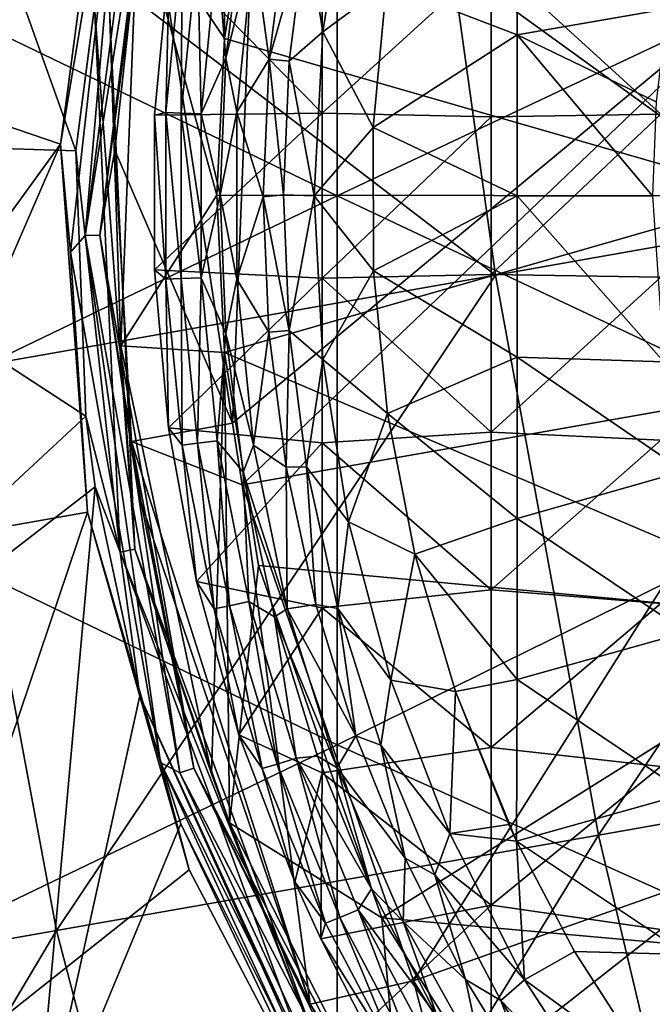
# Model space of a CAD drawing. Extents: x -65 to 803, y -691 to 80.
# Tile 16 of 256: x -29 to -19, y -263 to -247. Entities that reach past the tile are written whole.
import ezdxf

# ---------------------------------------------------------------- set-up
doc = ezdxf.new("R2010")
doc.units = 0
doc.header["$LTSCALE"] = 101.851852
for name, color, linetype in [('100', 7, 'CONTINUOUS'), ('101', 7, 'CONTINUOUS'), ('104', 7, 'CONTINUOUS'), ('120', 7, 'CONTINUOUS'), ('137', 7, 'CONTINUOUS'), ('269', 7, 'CONTINUOUS'), ('270', 7, 'CONTINUOUS'), ('271', 7, 'CONTINUOUS'), ('297', 7, 'CONTINUOUS'), ('308', 7, 'CONTINUOUS'), ('351', 7, 'CONTINUOUS'), ('352', 7, 'CONTINUOUS'), ('353', 7, 'CONTINUOUS'), ('354', 7, 'CONTINUOUS'), ('379', 7, 'CONTINUOUS'), ('390', 7, 'CONTINUOUS'), ('391', 7, 'CONTINUOUS'), ('99', 7, 'CONTINUOUS')]:
    doc.layers.add(name, color=color, linetype=linetype)

msp = doc.modelspace()

# ---------------------------------------------------------------- linework, layer by layer
at = {"layer": '100', "color": 7, "linetype": 'CONTINUOUS'}
for points in [[(-25.596, -245.728, -56.867), (-25.428, -246.105, -57.456), (-25.861, -247.852, -56.867), (-25.596, -245.728, -56.867)], [(-24.912, -245.716, -57.9), (-25.187, -247.868, -57.9), (-25.428, -246.105, -57.456), (-24.912, -245.716, -57.9)], [(-25.428, -246.105, -57.456), (-25.692, -248.697, -57.456), (-25.861, -247.852, -56.867), (-25.428, -246.105, -57.456)], [(-25.187, -247.868, -57.9), (-25.692, -248.697, -57.456), (-25.428, -246.105, -57.456), (-25.187, -247.868, -57.9)], [(-25.861, -247.852, -56.867), (-25.692, -248.697, -57.456), (-25.95, -249.984, -56.867), (-25.861, -247.852, -56.867)], [(-25.187, -247.868, -57.9), (-25.277, -250.016, -57.9), (-25.692, -248.697, -57.456), (-25.187, -247.868, -57.9)], [(-25.692, -248.697, -57.456), (-25.692, -251.303, -57.456), (-25.95, -249.984, -56.867), (-25.692, -248.697, -57.456)], [(-25.277, -250.016, -57.9), (-25.692, -251.303, -57.456), (-25.692, -248.697, -57.456), (-25.277, -250.016, -57.9)], [(-25.95, -249.984, -56.867), (-25.692, -251.303, -57.456), (-25.861, -252.149, -56.867), (-25.95, -249.984, -56.867)], [(-25.277, -250.016, -57.9), (-25.188, -252.129, -57.9), (-25.692, -251.303, -57.456), (-25.277, -250.016, -57.9)], [(-25.692, -251.303, -57.456), (-25.428, -253.895, -57.456), (-25.861, -252.149, -56.867), (-25.692, -251.303, -57.456)], [(-25.188, -252.129, -57.9), (-25.428, -253.895, -57.456), (-25.692, -251.303, -57.456), (-25.188, -252.129, -57.9)], [(-25.861, -252.149, -56.867), (-25.428, -253.895, -57.456), (-25.589, -254.315, -56.867), (-25.861, -252.149, -56.867)], [(-25.188, -252.129, -57.9), (-24.92, -254.238, -57.9), (-25.428, -253.895, -57.456), (-25.188, -252.129, -57.9)], [(-25.428, -253.895, -57.456), (-24.904, -256.448, -57.456), (-25.589, -254.315, -56.867), (-25.428, -253.895, -57.456)], [(-24.92, -254.238, -57.9), (-24.904, -256.448, -57.456), (-25.428, -253.895, -57.456), (-24.92, -254.238, -57.9)], [(-24.92, -254.238, -57.9), (-24.459, -256.381, -57.9), (-24.904, -256.448, -57.456), (-24.92, -254.238, -57.9)], [(-25.589, -254.315, -56.867), (-24.904, -256.448, -57.456), (-25.104, -256.573, -56.867), (-25.589, -254.315, -56.867)], [(-24.459, -256.381, -57.9), (-23.831, -258.43, -57.9), (-24.904, -256.448, -57.456), (-24.459, -256.381, -57.9)], [(-24.904, -256.448, -57.456), (-24.123, -258.934, -57.456), (-25.104, -256.573, -56.867), (-24.904, -256.448, -57.456)], [(-23.831, -258.43, -57.9), (-24.123, -258.934, -57.456), (-24.904, -256.448, -57.456), (-23.831, -258.43, -57.9)], [(-25.104, -256.573, -56.867), (-24.123, -258.934, -57.456), (-24.431, -258.748, -56.867), (-25.104, -256.573, -56.867)], [(-23.831, -258.43, -57.9), (-23.065, -260.343, -57.9), (-24.123, -258.934, -57.456), (-23.831, -258.43, -57.9)], [(-24.431, -258.748, -56.867), (-24.123, -258.934, -57.456), (-23.587, -260.819, -56.867), (-24.431, -258.748, -56.867)], [(-23.065, -260.343, -57.9), (-23.096, -261.329, -57.456), (-24.123, -258.934, -57.456), (-23.065, -260.343, -57.9)], [(-24.123, -258.934, -57.456), (-23.096, -261.329, -57.456), (-23.587, -260.819, -56.867), (-24.123, -258.934, -57.456)], [(-23.065, -260.343, -57.9), (-22.12, -262.234, -57.9), (-23.096, -261.329, -57.456), (-23.065, -260.343, -57.9)], [(-23.587, -260.819, -56.867), (-23.096, -261.329, -57.456), (-22.559, -262.826, -56.867), (-23.587, -260.819, -56.867)], [(-22.12, -262.234, -57.9), (-21.831, -263.607, -57.456), (-23.096, -261.329, -57.456), (-22.12, -262.234, -57.9)], [(-23.096, -261.329, -57.456), (-21.831, -263.607, -57.456), (-22.559, -262.826, -56.867), (-23.096, -261.329, -57.456)], [(-22.12, -262.234, -57.9), (-21.005, -264.061, -57.9), (-21.831, -263.607, -57.456), (-22.12, -262.234, -57.9)]]:
    msp.add_3dface(points, dxfattribs=at)
at = {"layer": '101', "color": 7, "linetype": 'CONTINUOUS'}
for points in [[(-25.596, -245.728, -56.867), (-25.861, -247.852, -56.867), (-25.997, -246.176, -54.591), (-25.596, -245.728, -56.867)], [(-26.797, -248.698, -49.335), (-26.743, -246.28, -46.7), (-26.544, -246.106, -49.335), (-26.797, -248.698, -49.335)], [(-26.797, -248.698, -49.335), (-26.544, -246.106, -49.335), (-26.556, -248.708, -51.966), (-26.797, -248.698, -49.335)], [(-26.556, -248.708, -51.966), (-26.544, -246.106, -49.335), (-26.305, -246.136, -51.966), (-26.556, -248.708, -51.966)], [(-26.245, -248.721, -54.591), (-26.556, -248.708, -51.966), (-26.305, -246.136, -51.966), (-26.245, -248.721, -54.591)], [(-25.997, -246.176, -54.591), (-26.245, -248.721, -54.591), (-26.305, -246.136, -51.966), (-25.997, -246.176, -54.591)], [(-25.997, -246.176, -54.591), (-25.861, -247.852, -56.867), (-26.245, -248.721, -54.591), (-25.997, -246.176, -54.591)], [(-26.972, -248.743, -46.7), (-26.743, -246.28, -46.7), (-26.797, -248.698, -49.335), (-26.972, -248.743, -46.7)], [(-25.861, -247.852, -56.867), (-25.95, -249.984, -56.867), (-26.245, -248.721, -54.591), (-25.861, -247.852, -56.867)], [(-26.797, -251.302, -49.335), (-26.972, -248.743, -46.7), (-26.797, -248.698, -49.335), (-26.797, -251.302, -49.335)], [(-26.797, -251.302, -49.335), (-26.797, -248.698, -49.335), (-26.556, -251.292, -51.966), (-26.797, -251.302, -49.335)], [(-26.556, -251.292, -51.966), (-26.797, -248.698, -49.335), (-26.556, -248.708, -51.966), (-26.556, -251.292, -51.966)], [(-26.245, -248.721, -54.591), (-26.245, -251.279, -54.591), (-26.556, -248.708, -51.966), (-26.245, -248.721, -54.591)], [(-26.245, -251.279, -54.591), (-26.556, -251.292, -51.966), (-26.556, -248.708, -51.966), (-26.245, -251.279, -54.591)], [(-26.245, -248.721, -54.591), (-25.95, -249.984, -56.867), (-26.245, -251.279, -54.591), (-26.245, -248.721, -54.591)], [(-26.976, -251.155, -46.7), (-26.972, -248.743, -46.7), (-26.797, -251.302, -49.335), (-26.976, -251.155, -46.7)], [(-25.95, -249.984, -56.867), (-25.861, -252.149, -56.867), (-26.245, -251.279, -54.591), (-25.95, -249.984, -56.867)], [(-26.756, -253.621, -46.7), (-26.976, -251.155, -46.7), (-26.797, -251.302, -49.335), (-26.756, -253.621, -46.7)], [(-26.544, -253.894, -49.335), (-26.797, -251.302, -49.335), (-26.556, -251.292, -51.966), (-26.544, -253.894, -49.335)], [(-26.544, -253.894, -49.335), (-26.756, -253.621, -46.7), (-26.797, -251.302, -49.335), (-26.544, -253.894, -49.335)], [(-26.245, -251.279, -54.591), (-26.305, -253.864, -51.966), (-26.556, -251.292, -51.966), (-26.245, -251.279, -54.591)], [(-26.305, -253.864, -51.966), (-26.544, -253.894, -49.335), (-26.556, -251.292, -51.966), (-26.305, -253.864, -51.966)], [(-26.245, -251.279, -54.591), (-25.997, -253.824, -54.591), (-26.305, -253.864, -51.966), (-26.245, -251.279, -54.591)], [(-26.245, -251.279, -54.591), (-25.861, -252.149, -56.867), (-25.997, -253.824, -54.591), (-26.245, -251.279, -54.591)], [(-25.861, -252.149, -56.867), (-25.589, -254.315, -56.867), (-25.997, -253.824, -54.591), (-25.861, -252.149, -56.867)], [(-26.32, -256.022, -46.7), (-26.756, -253.621, -46.7), (-26.544, -253.894, -49.335), (-26.32, -256.022, -46.7)], [(-26.042, -256.45, -49.335), (-26.544, -253.894, -49.335), (-26.305, -253.864, -51.966), (-26.042, -256.45, -49.335)], [(-26.042, -256.45, -49.335), (-26.32, -256.022, -46.7), (-26.544, -253.894, -49.335), (-26.042, -256.45, -49.335)], [(-25.997, -253.824, -54.591), (-25.805, -256.4, -51.966), (-26.305, -253.864, -51.966), (-25.997, -253.824, -54.591)], [(-25.805, -256.4, -51.966), (-26.042, -256.45, -49.335), (-26.305, -253.864, -51.966), (-25.805, -256.4, -51.966)], [(-25.997, -253.824, -54.591), (-25.589, -254.315, -56.867), (-25.502, -256.333, -54.591), (-25.997, -253.824, -54.591)], [(-25.997, -253.824, -54.591), (-25.502, -256.333, -54.591), (-25.805, -256.4, -51.966), (-25.997, -253.824, -54.591)], [(-25.589, -254.315, -56.867), (-25.104, -256.573, -56.867), (-25.502, -256.333, -54.591), (-25.589, -254.315, -56.867)], [(-25.657, -258.414, -46.7), (-26.32, -256.022, -46.7), (-26.042, -256.45, -49.335), (-25.657, -258.414, -46.7)], [(-25.294, -258.944, -49.335), (-26.042, -256.45, -49.335), (-25.805, -256.4, -51.966), (-25.294, -258.944, -49.335)], [(-25.502, -256.333, -54.591), (-25.062, -258.875, -51.966), (-25.805, -256.4, -51.966), (-25.502, -256.333, -54.591)], [(-25.062, -258.875, -51.966), (-25.294, -258.944, -49.335), (-25.805, -256.4, -51.966), (-25.062, -258.875, -51.966)], [(-25.502, -256.333, -54.591), (-25.104, -256.573, -56.867), (-24.765, -258.782, -54.591), (-25.502, -256.333, -54.591)], [(-25.502, -256.333, -54.591), (-24.765, -258.782, -54.591), (-25.062, -258.875, -51.966), (-25.502, -256.333, -54.591)], [(-25.294, -258.944, -49.335), (-25.657, -258.414, -46.7), (-26.042, -256.45, -49.335), (-25.294, -258.944, -49.335)], [(-25.104, -256.573, -56.867), (-24.431, -258.748, -56.867), (-24.765, -258.782, -54.591), (-25.104, -256.573, -56.867)], [(-24.784, -260.712, -46.7), (-25.657, -258.414, -46.7), (-25.294, -258.944, -49.335), (-24.784, -260.712, -46.7)], [(-24.307, -261.355, -49.335), (-25.294, -258.944, -49.335), (-25.062, -258.875, -51.966), (-24.307, -261.355, -49.335)], [(-24.765, -258.782, -54.591), (-24.082, -261.267, -51.966), (-25.062, -258.875, -51.966), (-24.765, -258.782, -54.591)], [(-24.082, -261.267, -51.966), (-24.307, -261.355, -49.335), (-25.062, -258.875, -51.966), (-24.082, -261.267, -51.966)], [(-24.431, -258.748, -56.867), (-23.587, -260.819, -56.867), (-24.765, -258.782, -54.591), (-24.431, -258.748, -56.867)], [(-24.765, -258.782, -54.591), (-23.587, -260.819, -56.867), (-23.794, -261.148, -54.591), (-24.765, -258.782, -54.591)], [(-24.765, -258.782, -54.591), (-23.794, -261.148, -54.591), (-24.082, -261.267, -51.966), (-24.765, -258.782, -54.591)], [(-24.307, -261.355, -49.335), (-24.784, -260.712, -46.7), (-25.294, -258.944, -49.335), (-24.307, -261.355, -49.335)], [(-24.381, -261.601, -46.7), (-24.784, -260.712, -46.7), (-24.307, -261.355, -49.335), (-24.381, -261.601, -46.7)], [(-23.587, -260.819, -56.867), (-22.559, -262.826, -56.867), (-23.794, -261.148, -54.591), (-23.587, -260.819, -56.867)], [(-23.794, -261.148, -54.591), (-22.874, -263.552, -51.966), (-24.082, -261.267, -51.966), (-23.794, -261.148, -54.591)], [(-23.794, -261.148, -54.591), (-22.559, -262.826, -56.867), (-22.598, -263.408, -54.591), (-23.794, -261.148, -54.591)], [(-23.794, -261.148, -54.591), (-22.598, -263.408, -54.591), (-22.874, -263.552, -51.966), (-23.794, -261.148, -54.591)], [(-23.092, -263.658, -49.335), (-24.307, -261.355, -49.335), (-24.082, -261.267, -51.966), (-23.092, -263.658, -49.335)], [(-22.874, -263.552, -51.966), (-23.092, -263.658, -49.335), (-24.082, -261.267, -51.966), (-22.874, -263.552, -51.966)], [(-23.092, -263.658, -49.335), (-24.381, -261.601, -46.7), (-24.307, -261.355, -49.335), (-23.092, -263.658, -49.335)], [(-23.702, -262.933, -46.7), (-24.381, -261.601, -46.7), (-23.092, -263.658, -49.335), (-23.702, -262.933, -46.7)]]:
    msp.add_3dface(points, dxfattribs=at)
at = {"layer": '104', "color": 7, "linetype": 'CONTINUOUS'}
for points in [[(-26.743, -246.28, -46.7), (-24.36, -248.712, -46.7), (-24.36, -246.138, -46.7), (-26.743, -246.28, -46.7)], [(-24.36, -248.712, -46.7), (-21.718, -246.308, -46.7), (-24.36, -246.138, -46.7), (-24.36, -248.712, -46.7)], [(-19.075, -248.727, -46.7), (-19.075, -246.181, -46.7), (-21.718, -246.308, -46.7), (-19.075, -248.727, -46.7)], [(-26.743, -246.28, -46.7), (-26.972, -248.743, -46.7), (-24.36, -248.712, -46.7), (-26.743, -246.28, -46.7)], [(-21.718, -248.769, -46.7), (-21.718, -246.308, -46.7), (-24.36, -248.712, -46.7), (-21.718, -248.769, -46.7)], [(-21.718, -248.769, -46.7), (-19.075, -248.727, -46.7), (-21.718, -246.308, -46.7), (-21.718, -248.769, -46.7)], [(-26.972, -248.743, -46.7), (-26.976, -251.155, -46.7), (-24.36, -248.712, -46.7), (-26.972, -248.743, -46.7)], [(-26.976, -251.155, -46.7), (-24.36, -251.286, -46.7), (-24.36, -248.712, -46.7), (-26.976, -251.155, -46.7)], [(-24.36, -251.286, -46.7), (-21.718, -248.769, -46.7), (-24.36, -248.712, -46.7), (-24.36, -251.286, -46.7)], [(-19.075, -251.273, -46.7), (-19.075, -248.727, -46.7), (-21.718, -251.23, -46.7), (-19.075, -251.273, -46.7)], [(-21.718, -251.23, -46.7), (-19.075, -248.727, -46.7), (-21.718, -248.769, -46.7), (-21.718, -251.23, -46.7)], [(-21.718, -251.23, -46.7), (-21.718, -248.769, -46.7), (-24.36, -251.286, -46.7), (-21.718, -251.23, -46.7)], [(-26.976, -251.155, -46.7), (-26.756, -253.621, -46.7), (-24.36, -251.286, -46.7), (-26.976, -251.155, -46.7)], [(-26.756, -253.621, -46.7), (-24.36, -253.86, -46.7), (-24.36, -251.286, -46.7), (-26.756, -253.621, -46.7)], [(-21.718, -253.691, -46.7), (-21.718, -251.23, -46.7), (-24.36, -251.286, -46.7), (-21.718, -253.691, -46.7)], [(-24.36, -253.86, -46.7), (-21.718, -253.691, -46.7), (-24.36, -251.286, -46.7), (-24.36, -253.86, -46.7)], [(-21.718, -253.691, -46.7), (-19.075, -251.273, -46.7), (-21.718, -251.23, -46.7), (-21.718, -253.691, -46.7)], [(-19.075, -253.818, -46.7), (-19.075, -251.273, -46.7), (-21.718, -253.691, -46.7), (-19.075, -253.818, -46.7)], [(-26.756, -253.621, -46.7), (-26.32, -256.022, -46.7), (-24.36, -253.86, -46.7), (-26.756, -253.621, -46.7)], [(-21.718, -256.152, -46.7), (-21.718, -253.691, -46.7), (-24.36, -253.86, -46.7), (-21.718, -256.152, -46.7)], [(-21.718, -256.152, -46.7), (-19.075, -253.818, -46.7), (-21.718, -253.691, -46.7), (-21.718, -256.152, -46.7)], [(-26.32, -256.022, -46.7), (-24.36, -256.434, -46.7), (-24.36, -253.86, -46.7), (-26.32, -256.022, -46.7)], [(-24.36, -256.434, -46.7), (-21.718, -256.152, -46.7), (-24.36, -253.86, -46.7), (-24.36, -256.434, -46.7)], [(-19.075, -256.364, -46.7), (-19.075, -253.818, -46.7), (-21.718, -256.152, -46.7), (-19.075, -256.364, -46.7)], [(-26.32, -256.022, -46.7), (-25.657, -258.414, -46.7), (-24.36, -256.434, -46.7), (-26.32, -256.022, -46.7)], [(-21.718, -258.613, -46.7), (-21.718, -256.152, -46.7), (-24.36, -256.434, -46.7), (-21.718, -258.613, -46.7)], [(-21.718, -258.613, -46.7), (-19.075, -256.364, -46.7), (-21.718, -256.152, -46.7), (-21.718, -258.613, -46.7)], [(-19.075, -258.91, -46.7), (-19.075, -256.364, -46.7), (-21.718, -258.613, -46.7), (-19.075, -258.91, -46.7)], [(-25.657, -258.414, -46.7), (-24.36, -259.008, -46.7), (-24.36, -256.434, -46.7), (-25.657, -258.414, -46.7)], [(-24.36, -259.008, -46.7), (-21.718, -258.613, -46.7), (-24.36, -256.434, -46.7), (-24.36, -259.008, -46.7)], [(-25.657, -258.414, -46.7), (-24.784, -260.712, -46.7), (-24.36, -259.008, -46.7), (-25.657, -258.414, -46.7)], [(-21.718, -261.074, -46.7), (-21.718, -258.613, -46.7), (-24.36, -259.008, -46.7), (-21.718, -261.074, -46.7)], [(-21.718, -261.074, -46.7), (-19.075, -258.91, -46.7), (-21.718, -258.613, -46.7), (-21.718, -261.074, -46.7)], [(-24.784, -260.712, -46.7), (-24.381, -261.601, -46.7), (-24.36, -259.008, -46.7), (-24.784, -260.712, -46.7)], [(-24.381, -261.601, -46.7), (-21.718, -261.074, -46.7), (-24.36, -259.008, -46.7), (-24.381, -261.601, -46.7)], [(-19.075, -261.456, -46.7), (-19.075, -258.91, -46.7), (-21.718, -261.074, -46.7), (-19.075, -261.456, -46.7)], [(-24.381, -261.601, -46.7), (-23.702, -262.933, -46.7), (-21.718, -261.074, -46.7), (-24.381, -261.601, -46.7)], [(-23.702, -262.933, -46.7), (-21.718, -263.535, -46.7), (-21.718, -261.074, -46.7), (-23.702, -262.933, -46.7)], [(-21.718, -263.535, -46.7), (-19.075, -261.456, -46.7), (-21.718, -261.074, -46.7), (-21.718, -263.535, -46.7)], [(-19.075, -264.001, -46.7), (-19.075, -261.456, -46.7), (-21.718, -263.535, -46.7), (-19.075, -264.001, -46.7)]]:
    msp.add_3dface(points, dxfattribs=at)
at = {"layer": '120', "color": 7, "linetype": 'CONTINUOUS'}
for points in [[(-21.312, -244.968, -61.03), (-21.312, -247.485, -61.057), (-23.353, -246.702, -60.923), (-21.312, -244.968, -61.03)], [(-21.312, -247.485, -61.057), (-21.312, -244.968, -61.03), (-18.976, -247.079, -61.185), (-21.312, -247.485, -61.057)], [(-23.353, -246.702, -60.923), (-21.312, -247.485, -61.057), (-23.56, -248.935, -60.923), (-23.353, -246.702, -60.923)], [(-19.144, -248.535, -61.185), (-21.312, -247.485, -61.057), (-18.976, -247.079, -61.185), (-19.144, -248.535, -61.185)], [(-21.312, -247.485, -61.057), (-21.312, -250.003, -61.066), (-23.56, -248.935, -60.923), (-21.312, -247.485, -61.057)], [(-21.312, -250.003, -61.066), (-21.312, -247.485, -61.057), (-19.2, -250, -61.185), (-21.312, -250.003, -61.066)], [(-19.2, -250, -61.185), (-21.312, -247.485, -61.057), (-19.144, -248.535, -61.185), (-19.2, -250, -61.185)], [(-23.56, -248.935, -60.923), (-21.312, -250.003, -61.066), (-23.555, -251.172, -60.923), (-23.56, -248.935, -60.923)], [(-21.312, -250.003, -61.066), (-21.312, -252.521, -61.057), (-23.555, -251.172, -60.923), (-21.312, -250.003, -61.066)], [(-19.024, -252.592, -61.185), (-21.312, -250.003, -61.066), (-19.2, -250, -61.185), (-19.024, -252.592, -61.185)], [(-21.312, -252.521, -61.057), (-21.312, -250.003, -61.066), (-19.024, -252.592, -61.185), (-21.312, -252.521, -61.057)], [(-23.555, -251.172, -60.923), (-21.312, -252.521, -61.057), (-23.338, -253.401, -60.923), (-23.555, -251.172, -60.923)], [(-21.312, -252.521, -61.057), (-21.312, -255.038, -61.03), (-23.338, -253.401, -60.923), (-21.312, -252.521, -61.057)], [(-21.312, -255.038, -61.03), (-21.312, -252.521, -61.057), (-18.712, -254.301, -61.185), (-21.312, -255.038, -61.03)], [(-18.712, -254.301, -61.185), (-21.312, -252.521, -61.057), (-19.024, -252.592, -61.185), (-18.712, -254.301, -61.185)], [(-23.338, -253.401, -60.923), (-21.312, -255.038, -61.03), (-22.911, -255.595, -60.923), (-23.338, -253.401, -60.923)], [(-18.673, -256.812, -61.148), (-21.312, -255.038, -61.03), (-18.712, -254.301, -61.185), (-18.673, -256.812, -61.148)], [(-21.312, -255.038, -61.03), (-21.312, -257.555, -60.986), (-22.911, -255.595, -60.923), (-21.312, -255.038, -61.03)], [(-21.312, -257.555, -60.986), (-21.312, -255.038, -61.03), (-18.673, -256.812, -61.148), (-21.312, -257.555, -60.986)], [(-22.911, -255.595, -60.923), (-21.312, -257.555, -60.986), (-22.279, -257.738, -60.923), (-22.911, -255.595, -60.923)], [(-18.673, -259.33, -61.092), (-21.312, -257.555, -60.986), (-18.673, -256.812, -61.148), (-18.673, -259.33, -61.092)], [(-21.312, -257.555, -60.986), (-21.323, -260.078, -60.923), (-22.279, -257.738, -60.923), (-21.312, -257.555, -60.986)], [(-21.323, -260.078, -60.923), (-21.312, -257.555, -60.986), (-18.673, -259.33, -61.092), (-21.323, -260.078, -60.923)], [(-22.279, -257.738, -60.923), (-21.323, -260.078, -60.923), (-21.445, -259.815, -60.923), (-22.279, -257.738, -60.923)], [(-18.673, -261.848, -61.017), (-21.323, -260.078, -60.923), (-18.673, -259.33, -61.092), (-18.673, -261.848, -61.017)], [(-20.42, -261.8, -60.923), (-21.323, -260.078, -60.923), (-18.673, -261.848, -61.017), (-20.42, -261.8, -60.923)], [(-19.208, -263.685, -60.923), (-20.42, -261.8, -60.923), (-18.673, -261.848, -61.017), (-19.208, -263.685, -60.923)], [(-18.695, -264.378, -60.923), (-19.208, -263.685, -60.923), (-18.673, -261.848, -61.017), (-18.695, -264.378, -60.923)]]:
    msp.add_3dface(points, dxfattribs=at)
at = {"layer": '137', "color": 7, "linetype": 'CONTINUOUS'}
for points in [[(-24.607, -245.815, -59.7), (-23.947, -244.91, -60.548), (-24.348, -247.441, -60.548), (-24.607, -245.815, -59.7)], [(-23.947, -244.91, -60.548), (-23.353, -246.702, -60.923), (-24.348, -247.441, -60.548), (-23.947, -244.91, -60.548)], [(-24.872, -247.898, -59.7), (-24.607, -245.815, -59.7), (-24.348, -247.441, -60.548), (-24.872, -247.898, -59.7)], [(-23.353, -246.702, -60.923), (-23.56, -248.935, -60.923), (-24.348, -247.441, -60.548), (-23.353, -246.702, -60.923)], [(-24.872, -247.898, -59.7), (-24.348, -247.441, -60.548), (-24.482, -250, -60.548), (-24.872, -247.898, -59.7)], [(-24.348, -247.441, -60.548), (-23.56, -248.935, -60.923), (-24.482, -250, -60.548), (-24.348, -247.441, -60.548)], [(-24.961, -249.984, -59.7), (-24.872, -247.898, -59.7), (-24.482, -250, -60.548), (-24.961, -249.984, -59.7)], [(-23.56, -248.935, -60.923), (-23.555, -251.172, -60.923), (-24.482, -250, -60.548), (-23.56, -248.935, -60.923)], [(-24.872, -252.105, -59.7), (-24.961, -249.984, -59.7), (-24.482, -250, -60.548), (-24.872, -252.105, -59.7)], [(-24.872, -252.105, -59.7), (-24.482, -250, -60.548), (-24.348, -252.559, -60.548), (-24.872, -252.105, -59.7)], [(-24.482, -250, -60.548), (-23.555, -251.172, -60.923), (-24.348, -252.559, -60.548), (-24.482, -250, -60.548)], [(-23.555, -251.172, -60.923), (-23.338, -253.401, -60.923), (-24.348, -252.559, -60.548), (-23.555, -251.172, -60.923)], [(-24.6, -254.23, -59.7), (-24.872, -252.105, -59.7), (-24.348, -252.559, -60.548), (-24.6, -254.23, -59.7)], [(-24.6, -254.23, -59.7), (-24.348, -252.559, -60.548), (-23.947, -255.09, -60.548), (-24.6, -254.23, -59.7)], [(-24.348, -252.559, -60.548), (-23.338, -253.401, -60.923), (-23.947, -255.09, -60.548), (-24.348, -252.559, -60.548)], [(-23.338, -253.401, -60.923), (-22.911, -255.595, -60.923), (-23.947, -255.09, -60.548), (-23.338, -253.401, -60.923)], [(-24.114, -256.444, -59.7), (-24.6, -254.23, -59.7), (-23.947, -255.09, -60.548), (-24.114, -256.444, -59.7)], [(-24.114, -256.444, -59.7), (-23.947, -255.09, -60.548), (-23.284, -257.565, -60.548), (-24.114, -256.444, -59.7)], [(-23.947, -255.09, -60.548), (-22.911, -255.595, -60.923), (-23.284, -257.565, -60.548), (-23.947, -255.09, -60.548)], [(-22.911, -255.595, -60.923), (-22.279, -257.738, -60.923), (-23.284, -257.565, -60.548), (-22.911, -255.595, -60.923)], [(-23.441, -258.577, -59.7), (-24.114, -256.444, -59.7), (-23.284, -257.565, -60.548), (-23.441, -258.577, -59.7)], [(-23.441, -258.577, -59.7), (-23.284, -257.565, -60.548), (-22.366, -259.958, -60.548), (-23.441, -258.577, -59.7)], [(-23.284, -257.565, -60.548), (-22.279, -257.738, -60.923), (-22.366, -259.958, -60.548), (-23.284, -257.565, -60.548)], [(-22.279, -257.738, -60.923), (-21.445, -259.815, -60.923), (-22.366, -259.958, -60.548), (-22.279, -257.738, -60.923)], [(-22.597, -260.603, -59.7), (-23.441, -258.577, -59.7), (-22.366, -259.958, -60.548), (-22.597, -260.603, -59.7)], [(-21.445, -259.815, -60.923), (-21.323, -260.078, -60.923), (-22.366, -259.958, -60.548), (-21.445, -259.815, -60.923)], [(-22.597, -260.603, -59.7), (-22.366, -259.958, -60.548), (-21.202, -262.241, -60.548), (-22.597, -260.603, -59.7)], [(-22.366, -259.958, -60.548), (-21.323, -260.078, -60.923), (-21.202, -262.241, -60.548), (-22.366, -259.958, -60.548)], [(-21.323, -260.078, -60.923), (-20.42, -261.8, -60.923), (-21.202, -262.241, -60.548), (-21.323, -260.078, -60.923)], [(-21.568, -262.564, -59.7), (-22.597, -260.603, -59.7), (-21.202, -262.241, -60.548), (-21.568, -262.564, -59.7)], [(-20.42, -261.8, -60.923), (-19.208, -263.685, -60.923), (-21.202, -262.241, -60.548), (-20.42, -261.8, -60.923)], [(-21.568, -262.564, -59.7), (-21.202, -262.241, -60.548), (-19.807, -264.39, -60.548), (-21.568, -262.564, -59.7)], [(-21.202, -262.241, -60.548), (-19.208, -263.685, -60.923), (-19.807, -264.39, -60.548), (-21.202, -262.241, -60.548)], [(-20.361, -264.438, -59.7), (-21.568, -262.564, -59.7), (-19.807, -264.39, -60.548), (-20.361, -264.438, -59.7)]]:
    msp.add_3dface(points, dxfattribs=at)
at = {"layer": '269', "color": 7, "linetype": 'CONTINUOUS'}
for points in [[(-25.862, -240.36, -44.7), (-25.884, -247.543, -44.7), (-27.237, -245.538, -44.7), (-25.862, -240.36, -44.7)], [(-25.884, -247.543, -44.7), (-25.862, -240.36, -44.7), (-25.348, -244.214, -44.7), (-25.884, -247.543, -44.7)], [(-27.5, -252.345, -44.7), (-27.237, -245.538, -44.7), (-26, -249.989, -44.7), (-27.5, -252.345, -44.7)], [(-27.237, -245.538, -44.7), (-25.884, -247.543, -44.7), (-26, -249.989, -44.7), (-27.237, -245.538, -44.7)], [(-25.884, -252.448, -44.7), (-27.5, -252.345, -44.7), (-26, -249.989, -44.7), (-25.884, -252.448, -44.7)], [(-26.083, -259.024, -44.7), (-27.5, -252.345, -44.7), (-25.884, -252.448, -44.7), (-26.083, -259.024, -44.7)], [(-25.806, -259.788, -44.7), (-26.083, -259.024, -44.7), (-25.884, -252.448, -44.7), (-25.806, -259.788, -44.7)], [(-25.806, -259.788, -44.7), (-25.884, -252.448, -44.7), (-25.351, -255.771, -44.7), (-25.806, -259.788, -44.7)], [(-23.428, -261.275, -44.7), (-25.806, -259.788, -44.7), (-25.351, -255.771, -44.7), (-23.428, -261.275, -44.7)], [(-23.076, -265.141, -44.7), (-25.806, -259.788, -44.7), (-23.428, -261.275, -44.7), (-23.076, -265.141, -44.7)], [(-20.33, -266.207, -44.7), (-23.076, -265.141, -44.7), (-23.428, -261.275, -44.7), (-20.33, -266.207, -44.7)]]:
    msp.add_3dface(points, dxfattribs=at)
at = {"layer": '270', "color": 7, "linetype": 'CONTINUOUS'}
for points in [[(-27.534, -244.173, -23.929), (-27.91, -247.052, -26.937), (-28.2, -249.296, -21.454), (-27.534, -244.173, -23.929)], [(-27.237, -245.538, -44.7), (-27.5, -252.345, -44.7), (-27.679, -247.077, -35.823), (-27.237, -245.538, -44.7)], [(-27.91, -247.052, -26.937), (-27.508, -255.562, -26.937), (-28.2, -249.296, -21.454), (-27.91, -247.052, -26.937)], [(-27.508, -255.562, -26.937), (-27.91, -247.052, -26.937), (-27.28, -255.516, -35.823), (-27.508, -255.562, -26.937)], [(-27.91, -247.052, -26.937), (-27.679, -247.077, -35.823), (-27.28, -255.516, -35.823), (-27.91, -247.052, -26.937)], [(-27.679, -247.077, -35.823), (-27.5, -252.345, -44.7), (-27.28, -255.516, -35.823), (-27.679, -247.077, -35.823)], [(-28.2, -249.296, -21.454), (-27.508, -255.562, -26.937), (-28.045, -253.439, -19.687), (-28.2, -249.296, -21.454)], [(-27.5, -252.345, -44.7), (-26.083, -259.024, -44.7), (-27.28, -255.516, -35.823), (-27.5, -252.345, -44.7)], [(-27.508, -255.562, -26.937), (-27.899, -254.544, -19.246), (-28.045, -253.439, -19.687), (-27.508, -255.562, -26.937)], [(-27.201, -257.805, -18.017), (-27.899, -254.544, -19.246), (-27.508, -255.562, -26.937), (-27.201, -257.805, -18.017)], [(-27.508, -255.562, -26.937), (-27.28, -255.516, -35.823), (-24.369, -263.447, -35.823), (-27.508, -255.562, -26.937)], [(-24.572, -263.559, -26.937), (-27.201, -257.805, -18.017), (-27.508, -255.562, -26.937), (-24.572, -263.559, -26.937)], [(-24.572, -263.559, -26.937), (-27.508, -255.562, -26.937), (-24.369, -263.447, -35.823), (-24.572, -263.559, -26.937)], [(-26.083, -259.024, -44.7), (-25.806, -259.788, -44.7), (-27.28, -255.516, -35.823), (-26.083, -259.024, -44.7)], [(-27.28, -255.516, -35.823), (-25.806, -259.788, -44.7), (-24.369, -263.447, -35.823), (-27.28, -255.516, -35.823)], [(-27.201, -257.805, -18.017), (-23.871, -265.197, -18.051), (-26.566, -259.804, -17.311), (-27.201, -257.805, -18.017)], [(-23.871, -265.197, -18.051), (-27.201, -257.805, -18.017), (-24.572, -263.559, -26.937), (-23.871, -265.197, -18.051)], [(-25.806, -259.788, -44.7), (-23.076, -265.141, -44.7), (-24.369, -263.447, -35.823), (-25.806, -259.788, -44.7)], [(-26.566, -259.804, -17.311), (-23.871, -265.197, -18.051), (-24.177, -264.824, -15.676), (-26.566, -259.804, -17.311)]]:
    msp.add_3dface(points, dxfattribs=at)
at = {"layer": '271', "color": 7, "linetype": 'CONTINUOUS'}
for points in [[(-28.2, -249.296, -21.454), (-34.722, -249.091, -16.216), (-32.491, -237.301, -22.241), (-28.2, -249.296, -21.454)], [(-27.534, -244.173, -23.929), (-28.2, -249.296, -21.454), (-32.491, -237.301, -22.241), (-27.534, -244.173, -23.929)], [(-28.045, -253.439, -19.687), (-35.851, -260.696, -9.223), (-34.722, -249.091, -16.216), (-28.045, -253.439, -19.687)], [(-28.2, -249.296, -21.454), (-28.045, -253.439, -19.687), (-34.722, -249.091, -16.216), (-28.2, -249.296, -21.454)], [(-28.045, -253.439, -19.687), (-27.899, -254.544, -19.246), (-35.851, -260.696, -9.223), (-28.045, -253.439, -19.687)], [(-27.899, -254.544, -19.246), (-28.872, -265.367, -12.205), (-35.851, -260.696, -9.223), (-27.899, -254.544, -19.246)], [(-27.899, -254.544, -19.246), (-27.201, -257.805, -18.017), (-28.872, -265.367, -12.205), (-27.899, -254.544, -19.246)], [(-27.201, -257.805, -18.017), (-26.566, -259.804, -17.311), (-28.872, -265.367, -12.205), (-27.201, -257.805, -18.017)], [(-26.566, -259.804, -17.311), (-24.177, -264.824, -15.676), (-28.872, -265.367, -12.205), (-26.566, -259.804, -17.311)], [(-28.872, -265.367, -12.205), (-32.542, -274.158, -2.014), (-35.851, -260.696, -9.223), (-28.872, -265.367, -12.205)]]:
    msp.add_3dface(points, dxfattribs=at)
at = {"layer": '297', "color": 7, "linetype": 'CONTINUOUS'}
for points in [[(-24.126, -250, 52.2), (-24.126, -241.428, 52.2), (-33.015, -245.718, 52.2), (-24.126, -250, 52.2)], [(-24.126, -250, 52.2), (-15.237, -245.809, 52.2), (-24.126, -241.428, 52.2), (-24.126, -250, 52.2)], [(-33.015, -254.282, 52.2), (-24.126, -250, 52.2), (-33.015, -245.718, 52.2), (-33.015, -254.282, 52.2)], [(-15.237, -254.191, 52.2), (-15.237, -245.809, 52.2), (-24.126, -250, 52.2), (-15.237, -254.191, 52.2)], [(-24.126, -258.572, 52.2), (-24.126, -250, 52.2), (-33.015, -254.282, 52.2), (-24.126, -258.572, 52.2)], [(-24.126, -258.572, 52.2), (-15.237, -254.191, 52.2), (-24.126, -250, 52.2), (-24.126, -258.572, 52.2)], [(-15.237, -262.573, 52.2), (-15.237, -254.191, 52.2), (-24.126, -258.572, 52.2), (-15.237, -262.573, 52.2)], [(-33.015, -262.846, 52.2), (-24.126, -258.572, 52.2), (-33.015, -254.282, 52.2), (-33.015, -262.846, 52.2)], [(-24.126, -267.145, 52.2), (-24.126, -258.572, 52.2), (-33.015, -262.846, 52.2), (-24.126, -267.145, 52.2)], [(-24.126, -267.145, 52.2), (-15.237, -262.573, 52.2), (-24.126, -258.572, 52.2), (-24.126, -267.145, 52.2)], [(-15.237, -270.955, 52.2), (-15.237, -262.573, 52.2), (-24.126, -267.145, 52.2), (-15.237, -270.955, 52.2)]]:
    msp.add_3dface(points, dxfattribs=at)
at = {"layer": '308', "color": 7, "linetype": 'CONTINUOUS'}
for points in [[(-17.358, -250, -46.728), (-25.348, -244.214, -44.7), (-16.036, -243.357, -46.728), (-17.358, -250, -46.728)], [(-25.884, -247.543, -44.7), (-25.348, -244.214, -44.7), (-17.358, -250, -46.728), (-25.884, -247.543, -44.7)], [(-26, -249.989, -44.7), (-25.884, -247.543, -44.7), (-17.358, -250, -46.728), (-26, -249.989, -44.7)], [(-25.884, -252.448, -44.7), (-26, -249.989, -44.7), (-17.358, -250, -46.728), (-25.884, -252.448, -44.7)], [(-16.036, -256.643, -46.728), (-25.884, -252.448, -44.7), (-17.358, -250, -46.728), (-16.036, -256.643, -46.728)], [(-25.351, -255.771, -44.7), (-25.884, -252.448, -44.7), (-16.036, -256.643, -46.728), (-25.351, -255.771, -44.7)], [(-23.428, -261.275, -44.7), (-25.351, -255.771, -44.7), (-16.036, -256.643, -46.728), (-23.428, -261.275, -44.7)], [(-12.274, -262.274, -46.728), (-23.428, -261.275, -44.7), (-16.036, -256.643, -46.728), (-12.274, -262.274, -46.728)], [(-20.33, -266.207, -44.7), (-23.428, -261.275, -44.7), (-12.274, -262.274, -46.728), (-20.33, -266.207, -44.7)], [(-17.233, -269.468, -44.7), (-20.33, -266.207, -44.7), (-12.274, -262.274, -46.728), (-17.233, -269.468, -44.7)]]:
    msp.add_3dface(points, dxfattribs=at)
at = {"layer": '351', "color": 7, "linetype": 'CONTINUOUS'}
for points in [[(-27.099, -244.768, 150.1), (-25.757, -253.548, 150.1), (-25.392, -244.408, 150.1), (-27.099, -244.768, 150.1)], [(-27.591, -249.29, 150.1), (-25.757, -253.548, 150.1), (-27.099, -244.768, 150.1), (-27.591, -249.29, 150.1)], [(-27.332, -253.836, 150.1), (-25.757, -253.548, 150.1), (-27.591, -249.29, 150.1), (-27.332, -253.836, 150.1)], [(-25.757, -253.548, 150.1), (-27.332, -253.836, 150.1), (-25.605, -254.515, 150.1), (-25.757, -253.548, 150.1)], [(-27.181, -254.793, 150.1), (-24.544, -262.623, 150.1), (-27.332, -253.836, 150.1), (-27.181, -254.793, 150.1)], [(-27.332, -253.836, 150.1), (-24.544, -262.623, 150.1), (-25.605, -254.515, 150.1), (-27.332, -253.836, 150.1)], [(-24.544, -262.623, 150.1), (-22.93, -262.257, 150.1), (-25.605, -254.515, 150.1), (-24.544, -262.623, 150.1)], [(-24.544, -262.623, 150.1), (-21.636, -267.136, 150.1), (-22.93, -262.257, 150.1), (-24.544, -262.623, 150.1)], [(-22.93, -262.257, 150.1), (-21.636, -267.136, 150.1), (-21.112, -265.175, 150.1), (-22.93, -262.257, 150.1)]]:
    msp.add_3dface(points, dxfattribs=at)
at = {"layer": '352', "color": 7, "linetype": 'CONTINUOUS'}
for points in [[(-26.952, -242.175, 132.337), (-27.378, -242.844, 123.451), (-28.058, -250.622, 132.337), (-26.952, -242.175, 132.337)], [(-26.952, -242.175, 132.337), (-28.058, -250.622, 132.337), (-26.729, -242.24, 141.223), (-26.952, -242.175, 132.337)], [(-28.058, -250.622, 132.337), (-27.826, -250.617, 141.223), (-26.729, -242.24, 141.223), (-28.058, -250.622, 132.337)], [(-27.826, -250.617, 141.223), (-26.978, -244.175, 150.1), (-26.729, -242.24, 141.223), (-27.826, -250.617, 141.223)], [(-27.68, -243.468, 118.023), (-28.439, -249.195, 117.622), (-27.378, -242.844, 123.451), (-27.68, -243.468, 118.023)], [(-27.378, -242.844, 123.451), (-28.439, -249.195, 117.622), (-28.284, -250.882, 123.451), (-27.378, -242.844, 123.451)], [(-27.378, -242.844, 123.451), (-28.284, -250.882, 123.451), (-28.058, -250.622, 132.337), (-27.378, -242.844, 123.451)], [(-27.099, -244.768, 150.1), (-26.978, -244.175, 150.1), (-27.826, -250.617, 141.223), (-27.099, -244.768, 150.1)], [(-27.591, -249.29, 150.1), (-27.099, -244.768, 150.1), (-27.826, -250.617, 141.223), (-27.591, -249.29, 150.1)], [(-28.439, -249.195, 117.622), (-28.022, -254.941, 117.492), (-28.284, -250.882, 123.451), (-28.439, -249.195, 117.622)], [(-27.332, -253.836, 150.1), (-27.591, -249.29, 150.1), (-27.826, -250.617, 141.223), (-27.332, -253.836, 150.1)], [(-28.284, -250.882, 123.451), (-26.879, -258.847, 123.451), (-28.058, -250.622, 132.337), (-28.284, -250.882, 123.451)], [(-28.058, -250.622, 132.337), (-26.579, -259.012, 132.337), (-27.826, -250.617, 141.223), (-28.058, -250.622, 132.337)], [(-28.058, -250.622, 132.337), (-26.879, -258.847, 123.451), (-26.579, -259.012, 132.337), (-28.058, -250.622, 132.337)], [(-26.359, -258.937, 141.223), (-27.332, -253.836, 150.1), (-27.826, -250.617, 141.223), (-26.359, -258.937, 141.223)], [(-26.579, -259.012, 132.337), (-26.359, -258.937, 141.223), (-27.826, -250.617, 141.223), (-26.579, -259.012, 132.337)], [(-28.284, -250.882, 123.451), (-28.022, -254.941, 117.492), (-26.879, -258.847, 123.451), (-28.284, -250.882, 123.451)], [(-27.181, -254.793, 150.1), (-27.332, -253.836, 150.1), (-26.359, -258.937, 141.223), (-27.181, -254.793, 150.1)], [(-24.544, -262.623, 150.1), (-27.181, -254.793, 150.1), (-26.359, -258.937, 141.223), (-24.544, -262.623, 150.1)], [(-26.879, -258.847, 123.451), (-28.022, -254.941, 117.492), (-26.432, -260.524, 117.624), (-26.879, -258.847, 123.451)], [(-23.278, -266.09, 123.451), (-26.879, -258.847, 123.451), (-23.727, -265.68, 118.032), (-23.278, -266.09, 123.451)], [(-26.879, -258.847, 123.451), (-23.278, -266.09, 123.451), (-26.579, -259.012, 132.337), (-26.879, -258.847, 123.451)], [(-23.727, -265.68, 118.032), (-26.879, -258.847, 123.451), (-26.432, -260.524, 117.624), (-23.727, -265.68, 118.032)], [(-26.579, -259.012, 132.337), (-22.65, -266.571, 132.337), (-26.359, -258.937, 141.223), (-26.579, -259.012, 132.337)], [(-26.579, -259.012, 132.337), (-23.278, -266.09, 123.451), (-22.65, -266.571, 132.337), (-26.579, -259.012, 132.337)], [(-22.463, -266.434, 141.223), (-24.544, -262.623, 150.1), (-26.359, -258.937, 141.223), (-22.463, -266.434, 141.223)], [(-22.65, -266.571, 132.337), (-22.463, -266.434, 141.223), (-26.359, -258.937, 141.223), (-22.65, -266.571, 132.337)], [(-21.636, -267.136, 150.1), (-24.544, -262.623, 150.1), (-22.463, -266.434, 141.223), (-21.636, -267.136, 150.1)]]:
    msp.add_3dface(points, dxfattribs=at)
at = {"layer": '353', "color": 7, "linetype": 'CONTINUOUS'}
for points in [[(-31.177, -264.29, 111.78), (-28.022, -254.941, 117.492), (-31.178, -255.497, 114.367), (-31.177, -264.29, 111.78)], [(-26.432, -260.524, 117.624), (-28.022, -254.941, 117.492), (-31.177, -264.29, 111.78), (-26.432, -260.524, 117.624)], [(-23.727, -265.68, 118.032), (-26.432, -260.524, 117.624), (-31.177, -264.29, 111.78), (-23.727, -265.68, 118.032)]]:
    msp.add_3dface(points, dxfattribs=at)
at = {"layer": '354', "color": 7, "linetype": 'CONTINUOUS'}
for points in [[(-28.439, -249.195, 117.622), (-27.68, -243.468, 118.023), (-34.185, -247.236, 111.78), (-28.439, -249.195, 117.622)], [(-33.29, -255.87, 112.088), (-28.439, -249.195, 117.622), (-34.185, -247.236, 111.78), (-33.29, -255.87, 112.088)], [(-28.439, -249.195, 117.622), (-33.29, -255.87, 112.088), (-31.178, -255.497, 114.367), (-28.439, -249.195, 117.622)], [(-28.022, -254.941, 117.492), (-28.439, -249.195, 117.622), (-31.178, -255.497, 114.367), (-28.022, -254.941, 117.492)]]:
    msp.add_3dface(points, dxfattribs=at)
at = {"layer": '379', "color": 7, "linetype": 'CONTINUOUS'}
for points in [[(-14.524, -240.954, 53.2), (-13.169, -249.742, 53.2), (-22.883, -242.428, 53.2), (-14.524, -240.954, 53.2)], [(-22.883, -242.428, 53.2), (-21.655, -251.238, 53.2), (-31.242, -243.902, 53.2), (-22.883, -242.428, 53.2)], [(-13.169, -249.742, 53.2), (-21.655, -251.238, 53.2), (-22.883, -242.428, 53.2), (-13.169, -249.742, 53.2)], [(-21.655, -251.238, 53.2), (-30.14, -252.734, 53.2), (-31.242, -243.902, 53.2), (-21.655, -251.238, 53.2)], [(-13.169, -249.742, 53.2), (-20.046, -259.981, 53.2), (-21.655, -251.238, 53.2), (-13.169, -249.742, 53.2)], [(-11.587, -258.489, 53.2), (-20.046, -259.981, 53.2), (-13.169, -249.742, 53.2), (-11.587, -258.489, 53.2)], [(-21.655, -251.238, 53.2), (-28.505, -261.472, 53.2), (-30.14, -252.734, 53.2), (-21.655, -251.238, 53.2)], [(-20.046, -259.981, 53.2), (-28.505, -261.472, 53.2), (-21.655, -251.238, 53.2), (-20.046, -259.981, 53.2)], [(-28.505, -261.472, 53.2), (-36.964, -262.964, 53.2), (-30.14, -252.734, 53.2), (-28.505, -261.472, 53.2)], [(-20.046, -259.981, 53.2), (-11.587, -258.489, 53.2), (-17.991, -268.645, 53.2), (-20.046, -259.981, 53.2)], [(-28.505, -261.472, 53.2), (-20.046, -259.981, 53.2), (-26.246, -270.1, 53.2), (-28.505, -261.472, 53.2)], [(-26.246, -270.1, 53.2), (-20.046, -259.981, 53.2), (-17.991, -268.645, 53.2), (-26.246, -270.1, 53.2)], [(-36.964, -262.964, 53.2), (-28.505, -261.472, 53.2), (-34.5, -271.556, 53.2), (-36.964, -262.964, 53.2)], [(-34.5, -271.556, 53.2), (-28.505, -261.472, 53.2), (-26.246, -270.1, 53.2), (-34.5, -271.556, 53.2)]]:
    msp.add_3dface(points, dxfattribs=at)
at = {"layer": '390', "color": 7, "linetype": 'CONTINUOUS'}
for points in [[(-25.605, -254.515, 150.1), (-22.93, -262.257, 150.1), (-17.094, -253.014, 152.128), (-25.605, -254.515, 150.1)], [(-17.094, -253.014, 152.128), (-22.93, -262.257, 150.1), (-14.639, -259.326, 152.128), (-17.094, -253.014, 152.128)], [(-22.93, -262.257, 150.1), (-21.112, -265.175, 150.1), (-14.639, -259.326, 152.128), (-22.93, -262.257, 150.1)], [(-21.112, -265.175, 150.1), (-16.18, -270.352, 150.1), (-14.639, -259.326, 152.128), (-21.112, -265.175, 150.1)]]:
    msp.add_3dface(points, dxfattribs=at)
at = {"layer": '391', "color": 7, "linetype": 'CONTINUOUS'}
for points in [[(-25.392, -244.408, 150.1), (-25.757, -253.548, 150.1), (-16.946, -246.243, 152.128), (-25.392, -244.408, 150.1)], [(-25.757, -253.548, 150.1), (-25.605, -254.515, 150.1), (-16.946, -246.243, 152.128), (-25.757, -253.548, 150.1)], [(-25.605, -254.515, 150.1), (-17.094, -253.014, 152.128), (-16.946, -246.243, 152.128), (-25.605, -254.515, 150.1)]]:
    msp.add_3dface(points, dxfattribs=at)
at = {"layer": '99', "color": 7, "linetype": 'CONTINUOUS'}
for points in [[(-25.187, -247.868, -57.9), (-24.912, -245.716, -57.9), (-24.607, -245.815, -59.7), (-25.187, -247.868, -57.9)], [(-24.872, -247.898, -59.7), (-25.187, -247.868, -57.9), (-24.607, -245.815, -59.7), (-24.872, -247.898, -59.7)], [(-25.277, -250.016, -57.9), (-25.187, -247.868, -57.9), (-24.961, -249.984, -59.7), (-25.277, -250.016, -57.9)], [(-24.961, -249.984, -59.7), (-25.187, -247.868, -57.9), (-24.872, -247.898, -59.7), (-24.961, -249.984, -59.7)], [(-24.872, -252.105, -59.7), (-25.277, -250.016, -57.9), (-24.961, -249.984, -59.7), (-24.872, -252.105, -59.7)], [(-25.188, -252.129, -57.9), (-25.277, -250.016, -57.9), (-24.872, -252.105, -59.7), (-25.188, -252.129, -57.9)], [(-24.92, -254.238, -57.9), (-25.188, -252.129, -57.9), (-24.872, -252.105, -59.7), (-24.92, -254.238, -57.9)], [(-24.6, -254.23, -59.7), (-24.92, -254.238, -57.9), (-24.872, -252.105, -59.7), (-24.6, -254.23, -59.7)], [(-24.459, -256.381, -57.9), (-24.92, -254.238, -57.9), (-24.6, -254.23, -59.7), (-24.459, -256.381, -57.9)], [(-24.114, -256.444, -59.7), (-24.459, -256.381, -57.9), (-24.6, -254.23, -59.7), (-24.114, -256.444, -59.7)], [(-23.831, -258.43, -57.9), (-24.459, -256.381, -57.9), (-24.114, -256.444, -59.7), (-23.831, -258.43, -57.9)], [(-23.441, -258.577, -59.7), (-23.831, -258.43, -57.9), (-24.114, -256.444, -59.7), (-23.441, -258.577, -59.7)], [(-23.065, -260.343, -57.9), (-23.831, -258.43, -57.9), (-23.441, -258.577, -59.7), (-23.065, -260.343, -57.9)], [(-22.597, -260.603, -59.7), (-23.065, -260.343, -57.9), (-23.441, -258.577, -59.7), (-22.597, -260.603, -59.7)], [(-22.12, -262.234, -57.9), (-23.065, -260.343, -57.9), (-22.597, -260.603, -59.7), (-22.12, -262.234, -57.9)], [(-21.568, -262.564, -59.7), (-22.12, -262.234, -57.9), (-22.597, -260.603, -59.7), (-21.568, -262.564, -59.7)], [(-21.005, -264.061, -57.9), (-22.12, -262.234, -57.9), (-21.568, -262.564, -59.7), (-21.005, -264.061, -57.9)], [(-20.361, -264.438, -59.7), (-21.005, -264.061, -57.9), (-21.568, -262.564, -59.7), (-20.361, -264.438, -59.7)]]:
    msp.add_3dface(points, dxfattribs=at)

doc.saveas('drawing.dxf')
